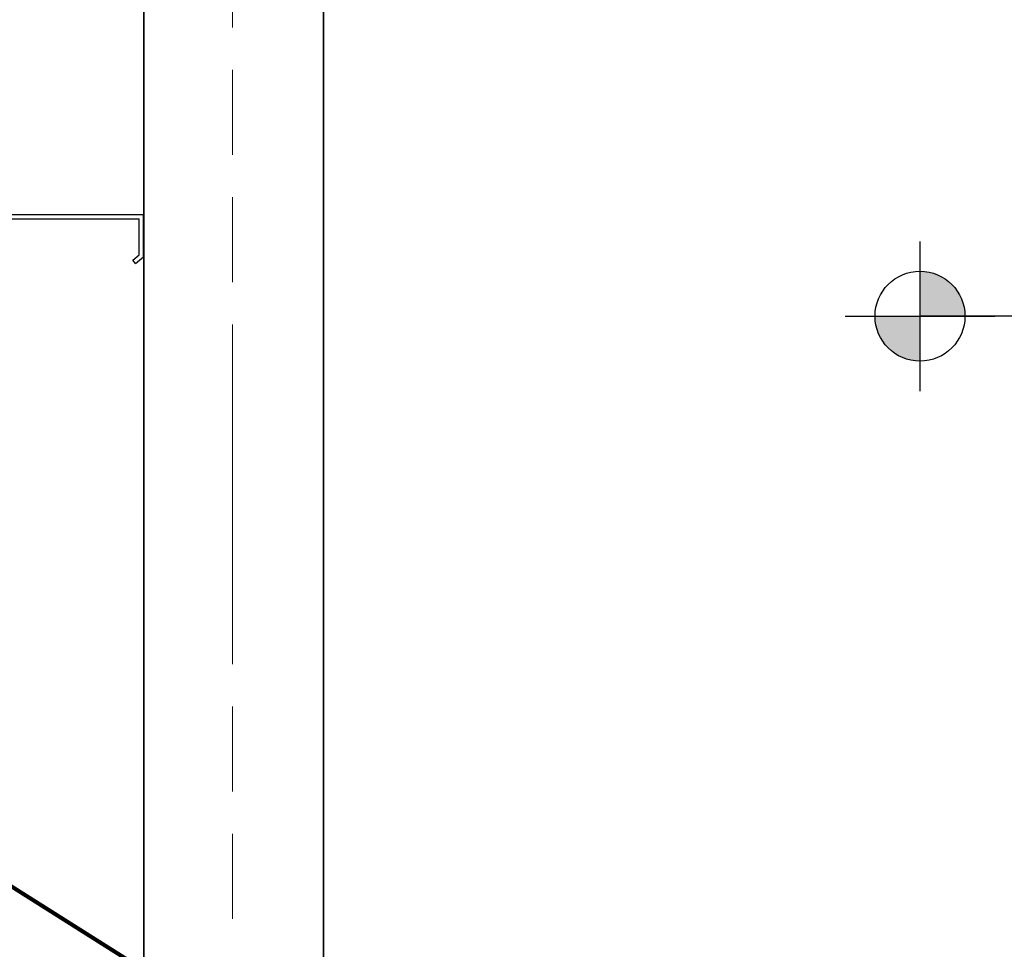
# Model space of a CAD drawing. Extents: x 155 to 606, y 184 to 461.
# Tile 9 of 28: x 295 to 339, y 231 to 272. Entities that reach past the tile are written whole.
import ezdxf

# ---------------------------------------------------------------- set-up
doc = ezdxf.new("R2010")
doc.units = 0
doc.header["$LTSCALE"] = 0.63
doc.header["$MEASUREMENT"] = 0
doc.linetypes.add('od37a204$0$ACAD_ISO08W100', pattern=[36, 24, -3, 6, -3])
doc.linetypes.add('od37a204$0$ACAD_ISO09W100', pattern=[45, 24, -3, 6, -3, 6, -3])
for name, color, linetype, lineweight in [('od37a204$0$A-Anno-Text', 53, 'Continuous', 25), ('od37a204$0$S-Cols-Scnd', 2, 'Continuous', 35), ('od37a204$0$S-Sect-Cntr', 5, 'od37a204$0$ACAD_ISO08W100', 18), ('od37a204$0$S-Sect-Stls', 3, 'Continuous', 25)]:
    doc.layers.add(name, color=color, linetype=linetype, lineweight=lineweight)
doc.styles.add('od37a204$0$NOTES', font='romans.shx')
doc.dimstyles.new('od37a204$0$EARCH', dxfattribs={"dimtxt": 0.125, "dimasz": 0.125, "dimexe": 0.0625, "dimexo": 0.0625, "dimgap": 0.0625, "dimtad": 1, "dimdec": 4, "dimzin": 3, "dimdsep": 46, "dimlunit": 4, "dimtxsty": 'od37a204$0$NOTES', "dimcen": 0, "dimclrd": 256, "dimclre": 256, "dimadec": 0, "dimazin": 0, "dimtfac": 0.75, "dimtdec": 4, "dimtmove": 1, "dimatfit": 3, "dimfxl": 0, "dimfrac": 1, "dimtolj": 1, "dimtzin": 3, "dimlwd": 18, "dimlwe": 18, "dimarcsym": 0})

# ---------------------------------------------------------------- blocks, each defined once
blk = doc.blocks.new('od37a204$0$TARGET')
h = blk.add_hatch(color=256)
h.paths.add_polyline_path([(-0.125, -0.0001, 0.414192), (0.0001, -0.125), (0.0001, -0.0001)])
h.paths.add_polyline_path([(0.0001, -0.0001), (0.125, -0.0001, 0.000219), (0.125, 0, 0.413978), (0.0001, 0.125)])
for p, q in [((0.0001, -0.2084), (0.0001, 0.2081)), ((-0.2081, -0.0001), (0.2084, -0.0001))]:
    blk.add_line(p, q)
blk.add_circle((0, 0), 0.125)

msp = doc.modelspace()

# ---------------------------------------------------------------- linework, layer by layer
at = {"layer": 'od37a204$0$A-Anno-Text'}
msp.add_line((373.71068, 259.00314), (335.53037, 259.00314), dxfattribs=at)
at = {"layer": 'od37a204$0$S-Cols-Scnd'}
for p, q in [((300.98418, 218.89424), (300.98418, 404.29074)), ((308.98418, 218.89424), (308.98418, 404.29074))]:
    msp.add_line(p, q, dxfattribs=at)
at = {"layer": 'od37a204$0$S-Sect-Cntr', "linetype": 'od37a204$0$ACAD_ISO09W100'}
msp.add_line((304.94243, 215.15886), (304.94243, 445.58449), dxfattribs=at)
at = {"layer": 'od37a204$0$S-Sect-Stls'}
for p, q in [((292.98418, 263.33836), (300.7868, 263.33836)), ((293.18105, 263.53549), (300.98293, 263.53549)), ((300.7863, 261.74024), (300.7868, 263.33836)), ((300.98293, 261.65099), (300.98293, 263.53549)), ((300.49705, 261.49274), (300.7863, 261.74024)), ((300.62568, 261.34399), (300.98293, 261.65099)), ((300.62568, 261.34399), (300.49705, 261.49274))]:
    msp.add_line(p, q, dxfattribs=at)

# ---------------------------------------------------------------- block references
at = {"layer": 'od37a204$0$A-Anno-Text', "xscale": 16, "yscale": 16, "zscale": 16}
msp.add_blockref('od37a204$0$TARGET', (335.53037, 259.00314), dxfattribs=at)

# ---------------------------------------------------------------- leaders
at = {"layer": 'od37a204$0$A-Anno-Text'}
msp.add_leader([(328.01433, 212.87306), (276.76184, 245.15809)], dimstyle='od37a204$0$EARCH', override={"dimscale": 16, "dimgap": 0.0625, "dimtad": 0, "dimclrd": 0, "dimlwd": 65534}, dxfattribs=at)

doc.saveas('drawing.dxf')
